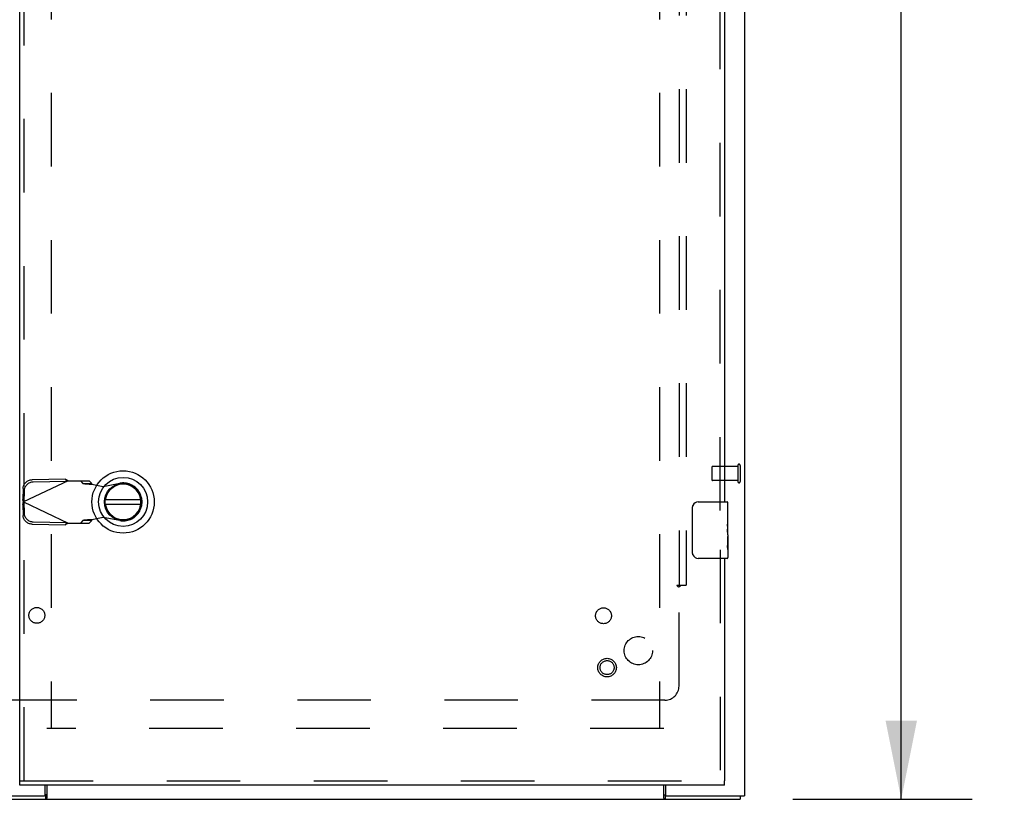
# Model space of a CAD drawing. Header units: inches. Extents: x 0 to 236, y 0 to 153.
# Tile 82 of 95: x 173 to 191, y 55 to 69. Entities that reach past the tile are written whole.
import ezdxf

# ---------------------------------------------------------------- set-up
doc = ezdxf.new("R2010")
doc.units = ezdxf.units.IN
doc.header["$LTSCALE"] = 12.986111
doc.header["$MEASUREMENT"] = 0
doc.linetypes.add('HIDDEN', pattern=[0.2, 0.1, -0.1])
doc.layers.get('0').update_dxf_attribs({"linetype": 'CONTINUOUS'})
for name, color, linetype in [('DEFAULT_2', 8, 'HIDDEN'), ('DIMENSIONS', 7, 'CONTINUOUS'), ('EXD_DOOR_ASSEMBLY', 7, 'CONTINUOUS'), ('SUBPANELS', 7, 'CONTINUOUS')]:
    doc.layers.add(name, color=color, linetype=linetype)
doc.styles.get("Standard").update_dxf_attribs({"font": 'arial.ttf'})
doc.dimstyles.new('DIMSTYLE_1', dxfattribs={"dimtxt": 1.041667, "dimasz": 1.388889, "dimexe": 0.09, "dimexo": 0.07, "dimgap": 0.0375, "dimtad": 0, "dimtih": 1, "dimtoh": 1, "dimzin": 4, "dimdsep": 46, "dimtxsty": 'Standard', "dimblk": '_FILLED', "dimblk1": '_FILLED', "dimblk2": '_FILLED', "dimcen": 0.09, "dimadec": 3, "dimazin": 1, "dimtfac": 1, "dimtdec": 3, "dimtofl": 0, "dimtmove": 0, "dimatfit": 3, "dimldrblk": '_FILLED', "dimfxl": 0, "dimtolj": 1, "dimtzin": 4, "dimarcsym": 0})

# ---------------------------------------------------------------- blocks, each defined once
blk = doc.blocks.new('_FILLED')
at = {"color": 0, "linetype": 'ByBlock'}
blk.add_solid([(0, 0), (-1, 0.2), (-1, -0.2)], dxfattribs=at)
blk = doc.blocks.new('*D8')
at = {"layer": 'DIMENSIONS', "color": 2, "linetype": 'Continuous'}
for p, q in [((186.966, 89.527), (190.133, 89.527)), ((188.883, 89.527), (188.883, 73.318)), ((188.883, 55.027), (188.883, 71.235)), ((186.966, 55.027), (190.133, 55.027))]:
    blk.add_line(p, q, dxfattribs=at)
at = {"layer": 'DIMENSIONS', "color": 2, "linetype": 'Continuous', "xscale": 1.3888888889, "yscale": 1.3888888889, "zscale": 1.3888888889}
for p, rotation in [((188.883, 89.527), 90), ((188.883, 55.027), 270)]:
    blk.add_blockref('_FILLED', p, dxfattribs=dict(at, rotation=rotation))
at = {"layer": 'DIMENSIONS', "color": 2, "linetype": 'Continuous', "insert": (188.883, 72.797), "char_height": 1.0417, "width": 3.64002, "attachment_point": 2, "line_spacing_factor": 0.9}
blk.add_mtext('34.50', dxfattribs=at)

msp = doc.modelspace()

# ---------------------------------------------------------------- linework, layer by layer
at = {"color": 3, "linetype": 'Continuous'}
for p, q in [((186.113, 89.464), (186.113, 55.09)), ((173.761, 55.105), (173.761, 55.277)), ((173.788, 55.277), (173.788, 55.045)), ((184.688, 55.045), (184.688, 55.277)), ((184.715, 55.277), (184.715, 55.105)), ((171.113, 55.09), (173.746, 55.09)), ((171.188, 55.027), (186.038, 55.027)), ((184.73, 55.09), (186.113, 55.09))]:
    msp.add_line(p, q, dxfattribs=at)
at = {"color": 7, "linetype": 'Continuous'}
for p, q in [((173.761, 55.102), (173.765, 55.102)), ((173.765, 55.102), (173.765, 55.027)), ((184.711, 55.102), (184.715, 55.102)), ((184.711, 55.102), (184.711, 55.027)), ((186.038, 55.09), (186.038, 55.027))]:
    msp.add_line(p, q, dxfattribs=at)
for points in [[(173.788, 55.108), (173.787, 55.109), (173.786, 55.109), (173.785, 55.109), (173.783, 55.109), (173.782, 55.108), (173.78, 55.108), (173.779, 55.107), (173.777, 55.106), (173.776, 55.106), (173.774, 55.105), (173.773, 55.104), (173.771, 55.103), (173.77, 55.102), (173.768, 55.102), (173.767, 55.102), (173.765, 55.102)], [(184.688, 55.108), (184.689, 55.109), (184.691, 55.109), (184.692, 55.109), (184.693, 55.109), (184.695, 55.108), (184.696, 55.108), (184.698, 55.107), (184.699, 55.106), (184.701, 55.106), (184.702, 55.105), (184.704, 55.104), (184.705, 55.103), (184.707, 55.102), (184.708, 55.102), (184.71, 55.102), (184.711, 55.102)]]:
    msp.add_lwpolyline(points, dxfattribs=at)
at = {"color": 3, "linetype": 'Continuous'}
for points in [[(173.788, 55.045), (173.787, 55.044), (173.785, 55.043), (173.784, 55.041), (173.782, 55.04), (173.781, 55.038), (173.779, 55.036), (173.778, 55.034), (173.776, 55.033), (173.775, 55.031), (173.773, 55.03), (173.772, 55.029), (173.77, 55.028), (173.769, 55.027), (173.768, 55.027), (173.766, 55.027), (173.765, 55.027)], [(184.688, 55.045), (184.69, 55.044), (184.691, 55.043), (184.693, 55.041), (184.695, 55.04), (184.696, 55.038), (184.698, 55.036), (184.699, 55.034), (184.701, 55.033), (184.702, 55.031), (184.703, 55.03), (184.705, 55.029), (184.706, 55.028), (184.708, 55.027), (184.709, 55.027), (184.71, 55.027), (184.711, 55.027)]]:
    msp.add_lwpolyline(points, dxfattribs=at)
for centre, start, end in [((173.746, 55.105), 270, 360), ((184.73, 55.105), 180, 270)]:
    msp.add_arc(centre, 0.015, start, end, dxfattribs=at)
at = {"layer": 'DEFAULT_2', "color": 8, "linetype": 'HIDDEN'}
for p, q in [((173.863, 88.275), (173.863, 56.279)), ((184.613, 88.275), (184.613, 56.279)), ((185.538, 60.893), (185.538, 60.665)), ((185.995, 60.903), (185.548, 60.903)), ((185.995, 60.921), (185.995, 60.637)), ((186.038, 60.921), (186.038, 60.637)), ((185.995, 60.655), (185.548, 60.655)), ((184.688, 56.277), (173.788, 56.277))]:
    msp.add_line(p, q, dxfattribs=at)
for centre, radius, start, end in [((185.548, 60.893), 0.01, 90, 180), ((186.017, 60.921), 0.0215, 0, 180), ((185.548, 60.665), 0.01, 180, 270), ((186.017, 60.637), 0.0215, 180, 360)]:
    msp.add_arc(centre, radius, start, end, dxfattribs=at)
at = {"layer": 'EXD_DOOR_ASSEMBLY', "color": 3, "linetype": 'Continuous'}
for p, q in [((173.311, 55.352), (173.311, 89.202)), ((185.761, 84.279), (185.761, 60.279)), ((185.761, 59.279), (185.761, 55.352)), ((185.761, 55.277), (173.311, 55.277))]:
    msp.add_line(p, q, dxfattribs=at)
at = {"layer": 'EXD_DOOR_ASSEMBLY', "color": 8, "linetype": 'HIDDEN'}
for p, q in [((173.386, 55.352), (173.386, 89.202)), ((185.686, 60.124), (185.686, 84.434)), ((174.165, 60.651), (173.378, 60.277)), ((174.117, 60.679), (173.527, 60.669)), ((174.137, 60.637), (173.547, 60.627)), ((174.117, 60.679), (174.137, 60.637)), ((174.165, 60.651), (174.539, 60.651)), ((174.384, 60.651), (174.426, 60.604)), ((174.426, 60.604), (174.581, 60.604)), ((174.581, 60.604), (174.539, 60.651)), ((174.585, 60.59), (174.781, 60.552)), ((174.781, 60.552), (175.076, 60.606)), ((173.368, 60.514), (173.365, 60.321)), ((173.388, 60.472), (173.384, 60.28)), ((173.384, 60.28), (173.365, 60.321)), ((173.365, 60.232), (173.384, 60.274)), ((173.365, 60.232), (173.369, 60.247)), ((173.365, 60.232), (173.368, 60.039)), ((173.369, 60.247), (173.373, 60.261)), ((173.378, 60.277), (173.371, 60.299)), ((173.373, 60.261), (173.378, 60.277)), ((173.378, 60.277), (174.165, 59.903)), ((173.384, 60.274), (173.388, 60.081)), ((173.527, 59.884), (174.117, 59.874)), ((173.547, 59.926), (174.137, 59.916)), ((174.137, 59.916), (174.117, 59.874)), ((174.165, 59.903), (174.539, 59.903)), ((174.426, 59.949), (174.384, 59.903)), ((174.581, 59.949), (174.426, 59.949)), ((174.539, 59.903), (174.581, 59.949)), ((174.781, 60.001), (174.585, 59.963)), ((175.076, 59.947), (174.781, 60.001)), ((185.686, 59.434), (185.686, 55.352)), ((173.311, 55.352), (185.761, 55.352))]:
    msp.add_line(p, q, dxfattribs=at)
at = {"layer": 'EXD_DOOR_ASSEMBLY', "color": 7, "linetype": 'Continuous'}
for p, q in [((175.448, 60.316), (174.823, 60.316)), ((174.823, 60.237), (175.448, 60.237)), ((185.296, 60.279), (185.806, 60.279)), ((185.821, 59.696), (185.821, 60.264)), ((185.196, 59.379), (185.196, 60.179)), ((185.821, 60.125), (185.811, 60.125)), ((185.811, 60.125), (185.811, 59.894)), ((185.821, 59.957), (185.811, 59.957)), ((185.821, 59.894), (185.811, 59.894)), ((185.811, 59.847), (185.811, 59.795)), ((185.821, 59.858), (185.812, 59.858)), ((185.821, 59.664), (185.811, 59.664)), ((185.811, 59.664), (185.811, 59.507)), ((185.818, 59.727), (185.821, 59.727)), ((185.821, 59.694), (185.821, 59.441)), ((185.812, 59.496), (185.821, 59.496)), ((185.821, 59.438), (185.821, 59.294)), ((185.806, 59.279), (185.296, 59.279)), ((173.311, 55.277), (173.311, 55.352)), ((185.761, 55.277), (185.761, 55.352))]:
    msp.add_line(p, q, dxfattribs=at)
at = {"layer": 'EXD_DOOR_ASSEMBLY', "color": 8, "linetype": 'HIDDEN'}
for points in [[(173.368, 60.514), (173.369, 60.529), (173.371, 60.544), (173.375, 60.558), (173.381, 60.572), (173.388, 60.586), (173.396, 60.599), (173.405, 60.611), (173.416, 60.622), (173.427, 60.632), (173.44, 60.642), (173.453, 60.649), (173.467, 60.656), (173.481, 60.661), (173.496, 60.665), (173.511, 60.668), (173.527, 60.669)], [(173.547, 60.627), (173.531, 60.626), (173.516, 60.624), (173.501, 60.62), (173.487, 60.614), (173.473, 60.608), (173.459, 60.6), (173.447, 60.591), (173.435, 60.581), (173.425, 60.569), (173.416, 60.557), (173.407, 60.544), (173.401, 60.531), (173.395, 60.517), (173.391, 60.502), (173.389, 60.488), (173.388, 60.472)], [(174.117, 60.679), (174.125, 60.674), (174.133, 60.67), (174.141, 60.665)], [(174.141, 60.665), (174.157, 60.655), (174.165, 60.651)], [(174.426, 60.604), (174.429, 60.603), (174.434, 60.602), (174.441, 60.601), (174.449, 60.6), (174.458, 60.599), (174.469, 60.598), (174.481, 60.597), (174.494, 60.596), (174.507, 60.595), (174.522, 60.594), (174.537, 60.593), (174.553, 60.592), (174.585, 60.59)], [(174.585, 60.59), (174.584, 60.592), (174.583, 60.595), (174.582, 60.597), (174.581, 60.6), (174.581, 60.602), (174.581, 60.604)], [(173.371, 60.299), (173.367, 60.314), (173.365, 60.321)], [(173.527, 59.884), (173.511, 59.885), (173.496, 59.888), (173.481, 59.892), (173.467, 59.897), (173.453, 59.904), (173.44, 59.912), (173.427, 59.921), (173.416, 59.931), (173.405, 59.942), (173.396, 59.954), (173.388, 59.967), (173.381, 59.981), (173.375, 59.995), (173.371, 60.009), (173.369, 60.024), (173.368, 60.039)], [(173.388, 60.081), (173.389, 60.066), (173.391, 60.051), (173.395, 60.036), (173.401, 60.022), (173.407, 60.009), (173.416, 59.996), (173.425, 59.984), (173.435, 59.972), (173.447, 59.962), (173.459, 59.953), (173.473, 59.945), (173.487, 59.939), (173.501, 59.933), (173.516, 59.929), (173.531, 59.927), (173.547, 59.926)], [(174.165, 59.903), (174.149, 59.893), (174.141, 59.888), (174.133, 59.884), (174.125, 59.879), (174.117, 59.874)], [(174.537, 59.96), (174.522, 59.959), (174.507, 59.958), (174.494, 59.957), (174.481, 59.956), (174.469, 59.955), (174.458, 59.954), (174.449, 59.953), (174.441, 59.952), (174.434, 59.951), (174.429, 59.95), (174.426, 59.949)], [(174.585, 59.963), (174.569, 59.962), (174.537, 59.96)], [(174.581, 59.949), (174.581, 59.951), (174.581, 59.953), (174.582, 59.956), (174.583, 59.958), (174.584, 59.961), (174.585, 59.963)]]:
    msp.add_lwpolyline(points, dxfattribs=at)
at = {"layer": 'EXD_DOOR_ASSEMBLY', "color": 7, "linetype": 'Continuous'}
for points in [[(185.196, 60.179), (185.196, 60.185), (185.197, 60.192), (185.198, 60.198), (185.199, 60.204), (185.201, 60.209), (185.203, 60.215)], [(185.811, 59.847), (185.811, 59.854), (185.812, 59.86), (185.812, 59.866), (185.813, 59.872), (185.813, 59.878), (185.814, 59.883)], [(185.818, 59.726), (185.815, 59.753), (185.814, 59.762), (185.813, 59.77), (185.812, 59.779), (185.811, 59.787), (185.811, 59.795)], [(185.821, 59.694), (185.821, 59.701), (185.82, 59.709), (185.819, 59.717), (185.818, 59.726)], [(185.813, 59.489), (185.812, 59.498), (185.811, 59.507)], [(185.821, 59.438), (185.821, 59.441), (185.82, 59.446), (185.819, 59.451), (185.818, 59.457), (185.817, 59.464), (185.815, 59.472), (185.814, 59.48), (185.813, 59.489)], [(185.203, 59.343), (185.201, 59.349), (185.199, 59.354), (185.198, 59.36), (185.197, 59.366), (185.196, 59.373), (185.196, 59.379)]]:
    msp.add_lwpolyline(points, dxfattribs=at)
for radius in [0.551, 0.433, 0.329, 0.317]:
    msp.add_circle((175.136, 60.277), radius, dxfattribs=at)
at = {"layer": 'EXD_DOOR_ASSEMBLY', "color": 8, "linetype": 'HIDDEN'}
for radius in [0.164, 0.124]:
    msp.add_circle((183.686, 57.352), radius, dxfattribs=at)
at = {"layer": 'EXD_DOOR_ASSEMBLY', "color": 7, "linetype": 'Continuous'}
for centre, radius, start, end in [((175.136, 60.277), 0.315, 190.0787, 169.9213), ((185.296, 60.179), 0.1, 90, 158.7946), ((185.806, 60.264), 0.015, 0, 90), ((185.296, 59.379), 0.1, 201.1999, 270), ((185.806, 59.294), 0.015, 270, 360)]:
    msp.add_arc(centre, radius, start, end, dxfattribs=at)
at = {"layer": 'EXD_DOOR_ASSEMBLY', "color": 8, "linetype": 'HIDDEN'}
msp.add_arc((175.136, 60.277), 0.335, 259.673, 100.327, dxfattribs=at)
at = {"layer": 'EXD_DOOR_ASSEMBLY', "color": 7, "linetype": 'Continuous'}
msp.add_ellipse((185.621, 59.861), major_axis=(0.2, 0), ratio=0.432808, start_param=0, end_param=0.261817, dxfattribs=at)
at = {"layer": 'SUBPANELS', "color": 8, "linetype": 'HIDDEN'}
for p, q in [((184.957, 85.746), (184.957, 58.808)), ((185.082, 85.746), (185.082, 58.808)), ((184.917, 58.808), (184.996, 58.808)), ((184.996, 58.808), (185.082, 58.808)), ((184.957, 57.026), (184.957, 58.772)), ((184.707, 56.776), (172.519, 56.776))]:
    msp.add_line(p, q, dxfattribs=at)
for points in [[(184.917, 58.808), (184.919, 58.803), (184.922, 58.799), (184.925, 58.795), (184.929, 58.792), (184.933, 58.789), (184.937, 58.786), (184.942, 58.783), (184.947, 58.78), (184.952, 58.776), (184.957, 58.772)], [(184.996, 58.808), (184.991, 58.804), (184.986, 58.8), (184.983, 58.797), (184.979, 58.794), (184.976, 58.791), (184.97, 58.784)], [(184.97, 58.784), (184.966, 58.781), (184.962, 58.777), (184.957, 58.772)]]:
    msp.add_lwpolyline(points, dxfattribs=at)
for centre, radius in [((173.611, 58.274), 0.14), ((183.623, 58.267), 0.14), ((184.238, 57.652), 0.25)]:
    msp.add_circle(centre, radius, dxfattribs=at)
msp.add_arc((184.707, 57.026), 0.25, 270, 360, dxfattribs=at)

# ---------------------------------------------------------------- dimensions: what is measured, and where the dimension line sits
at = {"layer": 'DIMENSIONS', "color": 2, "linetype": 'Continuous'}
dim = msp.add_linear_dim(base=(188.883, 55.027), p1=(186.896, 89.527), p2=(186.896, 55.027), angle=270, dimstyle='DIMSTYLE_1', dxfattribs=at)
dim.commit()
dim.dimension.update_dxf_attribs({"geometry": '*D8', "text_midpoint": (188.881, 72.271), "dimtype": 160})

doc.saveas('drawing.dxf')
